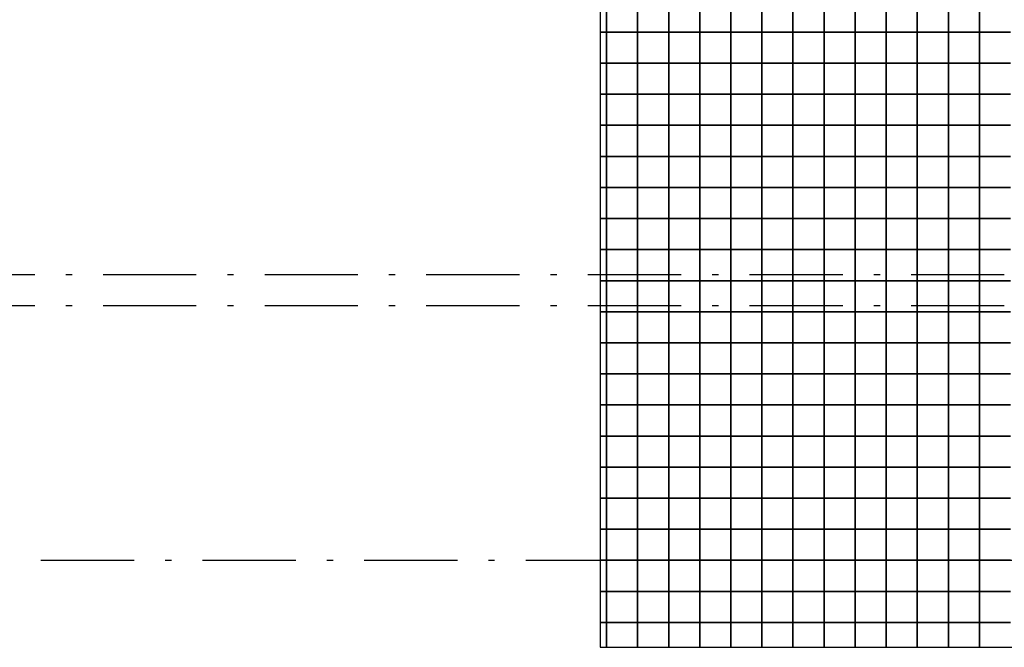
# Model space of a CAD drawing. Header units: millimetres. Extents: x 269 to 62306, y -15633 to 20300.
# Tile 19 of 90: x 7756 to 9340, y -140 to 870. Entities that reach past the tile are written whole.
import ezdxf

# ---------------------------------------------------------------- set-up
doc = ezdxf.new("R2010")
doc.units = ezdxf.units.MM
doc.header["$LTSCALE"] = 0.5
doc.header["$MEASUREMENT"] = 0
doc.linetypes.add('Over snittplan', pattern=[520, 300, -100, 20, -100])
doc.linetypes.add('PLINE', pattern=[0])
for name, color, linetype in [('223- Bjelker', 7, 'Continuous'), ('244- Vinduer_ dører_ foldevegger(Nye konstruksjoner)', 7, 'Continuous'), ('265- Gesimser_ takrenner og nedløp', 7, 'Continuous'), ('712- Drenering (Nye konstruksjoner)', 7, 'Continuous')]:
    doc.layers.add(name, color=color, linetype=linetype)
doc.layers.add('234- Vinduer_ dører_ porter(Nye konstruksjoner)', color=7, linetype='Continuous', lineweight=0)

# ---------------------------------------------------------------- blocks, each defined once
blk = doc.blocks.new('*X190')
at = {"layer": '712- Drenering (Nye konstruksjoner)', "linetype": 'PLINE'}
for p, q in [((8700, 900), (8700, 850)), ((8700, 850), (8700, 900)), ((8750, 900), (8750, 850)), ((8750, 850), (8750, 900)), ((8800, 900), (8800, 850)), ((8800, 850), (8800, 900)), ((8850, 900), (8850, 850)), ((8850, 850), (8850, 900)), ((8900, 900), (8900, 850)), ((8900, 850), (8900, 900)), ((8950, 900), (8950, 850)), ((8950, 850), (8950, 900)), ((9000, 900), (9000, 850)), ((9000, 850), (9000, 900)), ((9050, 900), (9050, 850)), ((9050, 850), (9050, 900)), ((9100, 900), (9100, 850)), ((9100, 850), (9100, 900)), ((9150, 900), (9150, 850)), ((9150, 850), (9150, 900)), ((9200, 900), (9200, 850)), ((9200, 850), (9200, 900)), ((9250, 900), (9250, 850)), ((9250, 850), (9250, 900)), ((9300, 900), (9300, 850)), ((9300, 850), (9300, 900)), ((8690, 850), (8700, 850)), ((8700, 850), (8690, 850)), ((8700, 850), (8750, 850)), ((8700, 850), (8700, 800)), ((8750, 850), (8700, 850)), ((8700, 800), (8700, 850)), ((8750, 850), (8800, 850)), ((8750, 850), (8750, 800)), ((8800, 850), (8750, 850)), ((8750, 800), (8750, 850)), ((8800, 850), (8850, 850)), ((8800, 850), (8800, 800)), ((8850, 850), (8800, 850)), ((8800, 800), (8800, 850)), ((8850, 850), (8900, 850)), ((8850, 850), (8850, 800)), ((8900, 850), (8850, 850)), ((8850, 800), (8850, 850)), ((8900, 850), (8950, 850)), ((8900, 850), (8900, 800)), ((8950, 850), (8900, 850)), ((8900, 800), (8900, 850)), ((8950, 850), (9000, 850)), ((8950, 850), (8950, 800)), ((9000, 850), (8950, 850)), ((8950, 800), (8950, 850)), ((9000, 850), (9050, 850)), ((9000, 850), (9000, 800)), ((9050, 850), (9000, 850)), ((9000, 800), (9000, 850)), ((9050, 850), (9100, 850)), ((9050, 850), (9050, 800)), ((9100, 850), (9050, 850)), ((9050, 800), (9050, 850)), ((9100, 850), (9150, 850)), ((9100, 850), (9100, 800)), ((9150, 850), (9100, 850)), ((9100, 800), (9100, 850)), ((9150, 850), (9200, 850)), ((9150, 850), (9150, 800)), ((9200, 850), (9150, 850)), ((9150, 800), (9150, 850)), ((9200, 850), (9250, 850)), ((9200, 850), (9200, 800)), ((9250, 850), (9200, 850)), ((9200, 800), (9200, 850)), ((9250, 850), (9300, 850)), ((9250, 850), (9250, 800)), ((9300, 850), (9250, 850)), ((9250, 800), (9250, 850)), ((9300, 850), (9350, 850)), ((9300, 850), (9300, 800)), ((9350, 850), (9300, 850)), ((9300, 800), (9300, 850)), ((8690, 800), (8700, 800)), ((8700, 800), (8690, 800)), ((8700, 800), (8750, 800)), ((8700, 800), (8700, 750)), ((8750, 800), (8700, 800)), ((8700, 750), (8700, 800)), ((8750, 800), (8800, 800)), ((8750, 800), (8750, 750)), ((8800, 800), (8750, 800)), ((8750, 750), (8750, 800)), ((8800, 800), (8850, 800)), ((8800, 800), (8800, 750)), ((8850, 800), (8800, 800)), ((8800, 750), (8800, 800)), ((8850, 800), (8900, 800)), ((8850, 800), (8850, 750)), ((8900, 800), (8850, 800)), ((8850, 750), (8850, 800)), ((8900, 800), (8950, 800)), ((8900, 800), (8900, 750)), ((8950, 800), (8900, 800)), ((8900, 750), (8900, 800)), ((8950, 800), (9000, 800)), ((8950, 800), (8950, 750)), ((9000, 800), (8950, 800)), ((8950, 750), (8950, 800)), ((9000, 800), (9050, 800)), ((9000, 800), (9000, 750)), ((9050, 800), (9000, 800)), ((9000, 750), (9000, 800)), ((9050, 800), (9100, 800)), ((9050, 800), (9050, 750)), ((9100, 800), (9050, 800)), ((9050, 750), (9050, 800)), ((9100, 800), (9150, 800)), ((9100, 800), (9100, 750)), ((9150, 800), (9100, 800)), ((9100, 750), (9100, 800)), ((9150, 800), (9200, 800)), ((9150, 800), (9150, 750)), ((9200, 800), (9150, 800)), ((9150, 750), (9150, 800)), ((9200, 800), (9250, 800)), ((9200, 800), (9200, 750)), ((9250, 800), (9200, 800)), ((9200, 750), (9200, 800)), ((9250, 800), (9300, 800)), ((9250, 800), (9250, 750)), ((9300, 800), (9250, 800)), ((9250, 750), (9250, 800)), ((9300, 800), (9350, 800)), ((9300, 800), (9300, 750)), ((9350, 800), (9300, 800)), ((9300, 750), (9300, 800)), ((8690, 750), (8700, 750)), ((8700, 750), (8690, 750)), ((8700, 750), (8750, 750)), ((8700, 750), (8700, 700)), ((8750, 750), (8700, 750)), ((8700, 700), (8700, 750)), ((8750, 750), (8800, 750)), ((8750, 750), (8750, 700)), ((8800, 750), (8750, 750)), ((8750, 700), (8750, 750)), ((8800, 750), (8850, 750)), ((8800, 750), (8800, 700)), ((8850, 750), (8800, 750)), ((8800, 700), (8800, 750)), ((8850, 750), (8900, 750)), ((8850, 750), (8850, 700)), ((8900, 750), (8850, 750)), ((8850, 700), (8850, 750)), ((8900, 750), (8950, 750)), ((8900, 750), (8900, 700)), ((8950, 750), (8900, 750)), ((8900, 700), (8900, 750)), ((8950, 750), (9000, 750)), ((8950, 750), (8950, 700)), ((9000, 750), (8950, 750)), ((8950, 700), (8950, 750)), ((9000, 750), (9050, 750)), ((9000, 750), (9000, 700)), ((9050, 750), (9000, 750)), ((9000, 700), (9000, 750)), ((9050, 750), (9100, 750)), ((9050, 750), (9050, 700)), ((9100, 750), (9050, 750)), ((9050, 700), (9050, 750)), ((9100, 750), (9150, 750)), ((9100, 750), (9100, 700)), ((9150, 750), (9100, 750)), ((9100, 700), (9100, 750)), ((9150, 750), (9200, 750)), ((9150, 750), (9150, 700)), ((9200, 750), (9150, 750)), ((9150, 700), (9150, 750)), ((9200, 750), (9250, 750)), ((9200, 750), (9200, 700)), ((9250, 750), (9200, 750)), ((9200, 700), (9200, 750)), ((9250, 750), (9300, 750)), ((9250, 750), (9250, 700)), ((9300, 750), (9250, 750)), ((9250, 700), (9250, 750)), ((9300, 750), (9350, 750)), ((9300, 750), (9300, 700)), ((9350, 750), (9300, 750)), ((9300, 700), (9300, 750)), ((8690, 700), (8700, 700)), ((8700, 700), (8690, 700)), ((8700, 700), (8750, 700)), ((8700, 700), (8700, 650)), ((8750, 700), (8700, 700)), ((8700, 650), (8700, 700)), ((8750, 700), (8800, 700)), ((8750, 700), (8750, 650)), ((8800, 700), (8750, 700)), ((8750, 650), (8750, 700)), ((8800, 700), (8850, 700)), ((8800, 700), (8800, 650)), ((8850, 700), (8800, 700)), ((8800, 650), (8800, 700)), ((8850, 700), (8900, 700)), ((8850, 700), (8850, 650)), ((8900, 700), (8850, 700)), ((8850, 650), (8850, 700)), ((8900, 700), (8950, 700)), ((8900, 700), (8900, 650)), ((8950, 700), (8900, 700)), ((8900, 650), (8900, 700)), ((8950, 700), (9000, 700)), ((8950, 700), (8950, 650)), ((9000, 700), (8950, 700)), ((8950, 650), (8950, 700)), ((9000, 700), (9050, 700)), ((9000, 700), (9000, 650)), ((9050, 700), (9000, 700)), ((9000, 650), (9000, 700)), ((9050, 700), (9100, 700)), ((9050, 700), (9050, 650)), ((9100, 700), (9050, 700)), ((9050, 650), (9050, 700)), ((9100, 700), (9150, 700)), ((9100, 700), (9100, 650)), ((9150, 700), (9100, 700)), ((9100, 650), (9100, 700)), ((9150, 700), (9200, 700)), ((9150, 700), (9150, 650)), ((9200, 700), (9150, 700)), ((9150, 650), (9150, 700)), ((9200, 700), (9250, 700)), ((9200, 700), (9200, 650)), ((9250, 700), (9200, 700)), ((9200, 650), (9200, 700)), ((9250, 700), (9300, 700)), ((9250, 700), (9250, 650)), ((9300, 700), (9250, 700)), ((9250, 650), (9250, 700)), ((9300, 700), (9350, 700)), ((9300, 700), (9300, 650)), ((9350, 700), (9300, 700)), ((9300, 650), (9300, 700)), ((8690, 650), (8700, 650)), ((8700, 650), (8690, 650)), ((8700, 650), (8750, 650)), ((8700, 650), (8700, 600)), ((8750, 650), (8700, 650)), ((8700, 600), (8700, 650)), ((8750, 650), (8800, 650)), ((8750, 650), (8750, 600)), ((8800, 650), (8750, 650)), ((8750, 600), (8750, 650)), ((8800, 650), (8850, 650)), ((8800, 650), (8800, 600)), ((8850, 650), (8800, 650)), ((8800, 600), (8800, 650)), ((8850, 650), (8900, 650)), ((8850, 650), (8850, 600)), ((8900, 650), (8850, 650)), ((8850, 600), (8850, 650)), ((8900, 650), (8950, 650)), ((8900, 650), (8900, 600)), ((8950, 650), (8900, 650)), ((8900, 600), (8900, 650)), ((8950, 650), (9000, 650)), ((8950, 650), (8950, 600)), ((9000, 650), (8950, 650)), ((8950, 600), (8950, 650)), ((9000, 650), (9050, 650)), ((9000, 650), (9000, 600)), ((9050, 650), (9000, 650)), ((9000, 600), (9000, 650)), ((9050, 650), (9100, 650)), ((9050, 650), (9050, 600)), ((9100, 650), (9050, 650)), ((9050, 600), (9050, 650)), ((9100, 650), (9150, 650)), ((9100, 650), (9100, 600)), ((9150, 650), (9100, 650)), ((9100, 600), (9100, 650)), ((9150, 650), (9200, 650)), ((9150, 650), (9150, 600)), ((9200, 650), (9150, 650)), ((9150, 600), (9150, 650)), ((9200, 650), (9250, 650)), ((9200, 650), (9200, 600)), ((9250, 650), (9200, 650)), ((9200, 600), (9200, 650)), ((9250, 650), (9300, 650)), ((9250, 650), (9250, 600)), ((9300, 650), (9250, 650)), ((9250, 600), (9250, 650)), ((9300, 650), (9350, 650)), ((9300, 650), (9300, 600)), ((9350, 650), (9300, 650)), ((9300, 600), (9300, 650)), ((8690, 600), (8700, 600)), ((8700, 600), (8690, 600)), ((8700, 600), (8750, 600)), ((8700, 600), (8700, 550)), ((8750, 600), (8700, 600)), ((8700, 550), (8700, 600)), ((8750, 600), (8800, 600)), ((8750, 600), (8750, 550)), ((8800, 600), (8750, 600)), ((8750, 550), (8750, 600)), ((8800, 600), (8850, 600)), ((8800, 600), (8800, 550)), ((8850, 600), (8800, 600)), ((8800, 550), (8800, 600)), ((8850, 600), (8900, 600)), ((8850, 600), (8850, 550)), ((8900, 600), (8850, 600)), ((8850, 550), (8850, 600)), ((8900, 600), (8950, 600)), ((8900, 600), (8900, 550)), ((8950, 600), (8900, 600)), ((8900, 550), (8900, 600)), ((8950, 600), (9000, 600)), ((8950, 600), (8950, 550)), ((9000, 600), (8950, 600)), ((8950, 550), (8950, 600)), ((9000, 600), (9050, 600)), ((9000, 600), (9000, 550)), ((9050, 600), (9000, 600)), ((9000, 550), (9000, 600)), ((9050, 600), (9100, 600)), ((9050, 600), (9050, 550)), ((9100, 600), (9050, 600)), ((9050, 550), (9050, 600)), ((9100, 600), (9150, 600)), ((9100, 600), (9100, 550)), ((9150, 600), (9100, 600)), ((9100, 550), (9100, 600)), ((9150, 600), (9200, 600)), ((9150, 600), (9150, 550)), ((9200, 600), (9150, 600)), ((9150, 550), (9150, 600)), ((9200, 600), (9250, 600)), ((9200, 600), (9200, 550)), ((9250, 600), (9200, 600)), ((9200, 550), (9200, 600)), ((9250, 600), (9300, 600)), ((9250, 600), (9250, 550)), ((9300, 600), (9250, 600)), ((9250, 550), (9250, 600)), ((9300, 600), (9350, 600)), ((9300, 600), (9300, 550)), ((9350, 600), (9300, 600)), ((9300, 550), (9300, 600)), ((8690, 550), (8700, 550)), ((8700, 550), (8690, 550)), ((8700, 550), (8750, 550)), ((8700, 550), (8700, 500)), ((8750, 550), (8700, 550)), ((8700, 500), (8700, 550)), ((8750, 550), (8800, 550)), ((8750, 550), (8750, 500)), ((8800, 550), (8750, 550)), ((8750, 500), (8750, 550)), ((8800, 550), (8850, 550)), ((8800, 550), (8800, 500)), ((8850, 550), (8800, 550)), ((8800, 500), (8800, 550)), ((8850, 550), (8900, 550)), ((8850, 550), (8850, 500)), ((8900, 550), (8850, 550)), ((8850, 500), (8850, 550)), ((8900, 550), (8950, 550)), ((8900, 550), (8900, 500)), ((8950, 550), (8900, 550)), ((8900, 500), (8900, 550)), ((8950, 550), (9000, 550)), ((8950, 550), (8950, 500)), ((9000, 550), (8950, 550)), ((8950, 500), (8950, 550)), ((9000, 550), (9050, 550)), ((9000, 550), (9000, 500)), ((9050, 550), (9000, 550)), ((9000, 500), (9000, 550)), ((9050, 550), (9100, 550)), ((9050, 550), (9050, 500)), ((9100, 550), (9050, 550)), ((9050, 500), (9050, 550)), ((9100, 550), (9150, 550)), ((9100, 550), (9100, 500)), ((9150, 550), (9100, 550)), ((9100, 500), (9100, 550)), ((9150, 550), (9200, 550)), ((9150, 550), (9150, 500)), ((9200, 550), (9150, 550)), ((9150, 500), (9150, 550)), ((9200, 550), (9250, 550)), ((9200, 550), (9200, 500)), ((9250, 550), (9200, 550)), ((9200, 500), (9200, 550)), ((9250, 550), (9300, 550)), ((9250, 550), (9250, 500)), ((9300, 550), (9250, 550)), ((9250, 500), (9250, 550)), ((9300, 550), (9350, 550)), ((9300, 550), (9300, 500)), ((9350, 550), (9300, 550)), ((9300, 500), (9300, 550)), ((8690, 500), (8700, 500)), ((8700, 500), (8690, 500)), ((8700, 500), (8750, 500)), ((8700, 500), (8700, 450)), ((8750, 500), (8700, 500)), ((8700, 450), (8700, 500)), ((8750, 500), (8800, 500)), ((8750, 500), (8750, 450)), ((8800, 500), (8750, 500)), ((8750, 450), (8750, 500)), ((8800, 500), (8850, 500)), ((8800, 500), (8800, 450)), ((8850, 500), (8800, 500)), ((8800, 450), (8800, 500)), ((8850, 500), (8900, 500)), ((8850, 500), (8850, 450)), ((8900, 500), (8850, 500)), ((8850, 450), (8850, 500)), ((8900, 500), (8950, 500)), ((8900, 500), (8900, 450)), ((8950, 500), (8900, 500)), ((8900, 450), (8900, 500)), ((8950, 500), (9000, 500)), ((8950, 500), (8950, 450)), ((9000, 500), (8950, 500)), ((8950, 450), (8950, 500)), ((9000, 500), (9050, 500)), ((9000, 500), (9000, 450)), ((9050, 500), (9000, 500)), ((9000, 450), (9000, 500)), ((9050, 500), (9100, 500)), ((9050, 500), (9050, 450)), ((9100, 500), (9050, 500)), ((9050, 450), (9050, 500)), ((9100, 500), (9150, 500)), ((9100, 500), (9100, 450)), ((9150, 500), (9100, 500)), ((9100, 450), (9100, 500)), ((9150, 500), (9200, 500)), ((9150, 500), (9150, 450)), ((9200, 500), (9150, 500)), ((9150, 450), (9150, 500)), ((9200, 500), (9250, 500)), ((9200, 500), (9200, 450)), ((9250, 500), (9200, 500)), ((9200, 450), (9200, 500)), ((9250, 500), (9300, 500)), ((9250, 500), (9250, 450)), ((9300, 500), (9250, 500)), ((9250, 450), (9250, 500)), ((9300, 500), (9350, 500)), ((9300, 500), (9300, 450)), ((9350, 500), (9300, 500)), ((9300, 450), (9300, 500)), ((8690, 450), (8700, 450)), ((8700, 450), (8690, 450)), ((8700, 450), (8750, 450)), ((8700, 450), (8700, 400)), ((8750, 450), (8700, 450)), ((8700, 400), (8700, 450)), ((8750, 450), (8800, 450)), ((8750, 450), (8750, 400)), ((8800, 450), (8750, 450)), ((8750, 400), (8750, 450)), ((8800, 450), (8850, 450)), ((8800, 450), (8800, 400)), ((8850, 450), (8800, 450)), ((8800, 400), (8800, 450)), ((8850, 450), (8900, 450)), ((8850, 450), (8850, 400)), ((8900, 450), (8850, 450)), ((8850, 400), (8850, 450)), ((8900, 450), (8950, 450)), ((8900, 450), (8900, 400)), ((8950, 450), (8900, 450)), ((8900, 400), (8900, 450)), ((8950, 450), (9000, 450)), ((8950, 450), (8950, 400)), ((9000, 450), (8950, 450)), ((8950, 400), (8950, 450)), ((9000, 450), (9050, 450)), ((9000, 450), (9000, 400)), ((9050, 450), (9000, 450)), ((9000, 400), (9000, 450)), ((9050, 450), (9100, 450)), ((9050, 450), (9050, 400)), ((9100, 450), (9050, 450)), ((9050, 400), (9050, 450)), ((9100, 450), (9150, 450)), ((9100, 450), (9100, 400)), ((9150, 450), (9100, 450)), ((9100, 400), (9100, 450)), ((9150, 450), (9200, 450)), ((9150, 450), (9150, 400)), ((9200, 450), (9150, 450)), ((9150, 400), (9150, 450)), ((9200, 450), (9250, 450)), ((9200, 450), (9200, 400)), ((9250, 450), (9200, 450)), ((9200, 400), (9200, 450)), ((9250, 450), (9300, 450)), ((9250, 450), (9250, 400)), ((9300, 450), (9250, 450)), ((9250, 400), (9250, 450)), ((9300, 450), (9350, 450)), ((9300, 450), (9300, 400)), ((9350, 450), (9300, 450)), ((9300, 400), (9300, 450)), ((8690, 400), (8700, 400)), ((8700, 400), (8690, 400)), ((8700, 400), (8750, 400)), ((8700, 400), (8700, 350)), ((8750, 400), (8700, 400)), ((8700, 350), (8700, 400)), ((8750, 400), (8800, 400)), ((8750, 400), (8750, 350)), ((8800, 400), (8750, 400)), ((8750, 350), (8750, 400)), ((8800, 400), (8850, 400)), ((8800, 400), (8800, 350)), ((8850, 400), (8800, 400)), ((8800, 350), (8800, 400)), ((8850, 400), (8900, 400)), ((8850, 400), (8850, 350)), ((8900, 400), (8850, 400)), ((8850, 350), (8850, 400)), ((8900, 400), (8950, 400)), ((8900, 400), (8900, 350)), ((8950, 400), (8900, 400)), ((8900, 350), (8900, 400)), ((8950, 400), (9000, 400)), ((8950, 400), (8950, 350)), ((9000, 400), (8950, 400)), ((8950, 350), (8950, 400)), ((9000, 400), (9050, 400)), ((9000, 400), (9000, 350)), ((9050, 400), (9000, 400)), ((9000, 350), (9000, 400)), ((9050, 400), (9100, 400)), ((9050, 400), (9050, 350)), ((9100, 400), (9050, 400)), ((9050, 350), (9050, 400)), ((9100, 400), (9150, 400)), ((9100, 400), (9100, 350)), ((9150, 400), (9100, 400)), ((9100, 350), (9100, 400)), ((9150, 400), (9200, 400)), ((9150, 400), (9150, 350)), ((9200, 400), (9150, 400)), ((9150, 350), (9150, 400)), ((9200, 400), (9250, 400)), ((9200, 400), (9200, 350)), ((9250, 400), (9200, 400)), ((9200, 350), (9200, 400)), ((9250, 400), (9300, 400)), ((9250, 400), (9250, 350)), ((9300, 400), (9250, 400)), ((9250, 350), (9250, 400)), ((9300, 400), (9350, 400)), ((9300, 400), (9300, 350)), ((9350, 400), (9300, 400)), ((9300, 350), (9300, 400)), ((8690, 350), (8700, 350)), ((8700, 350), (8690, 350)), ((8700, 350), (8750, 350)), ((8700, 350), (8700, 300)), ((8750, 350), (8700, 350)), ((8700, 300), (8700, 350)), ((8750, 350), (8800, 350)), ((8750, 350), (8750, 300)), ((8800, 350), (8750, 350)), ((8750, 300), (8750, 350)), ((8800, 350), (8850, 350)), ((8800, 350), (8800, 300)), ((8850, 350), (8800, 350)), ((8800, 300), (8800, 350)), ((8850, 350), (8900, 350)), ((8850, 350), (8850, 300)), ((8900, 350), (8850, 350)), ((8850, 300), (8850, 350)), ((8900, 350), (8950, 350)), ((8900, 350), (8900, 300)), ((8950, 350), (8900, 350)), ((8900, 300), (8900, 350)), ((8950, 350), (9000, 350)), ((8950, 350), (8950, 300)), ((9000, 350), (8950, 350)), ((8950, 300), (8950, 350)), ((9000, 350), (9050, 350)), ((9000, 350), (9000, 300)), ((9050, 350), (9000, 350)), ((9000, 300), (9000, 350)), ((9050, 350), (9100, 350)), ((9050, 350), (9050, 300)), ((9100, 350), (9050, 350)), ((9050, 300), (9050, 350)), ((9100, 350), (9150, 350)), ((9100, 350), (9100, 300)), ((9150, 350), (9100, 350)), ((9100, 300), (9100, 350)), ((9150, 350), (9200, 350)), ((9150, 350), (9150, 300)), ((9200, 350), (9150, 350)), ((9150, 300), (9150, 350)), ((9200, 350), (9250, 350)), ((9200, 350), (9200, 300)), ((9250, 350), (9200, 350)), ((9200, 300), (9200, 350)), ((9250, 350), (9300, 350)), ((9250, 350), (9250, 300)), ((9300, 350), (9250, 350)), ((9250, 300), (9250, 350)), ((9300, 350), (9350, 350)), ((9300, 350), (9300, 300)), ((9350, 350), (9300, 350)), ((9300, 300), (9300, 350)), ((8690, 300), (8700, 300)), ((8700, 300), (8690, 300)), ((8700, 300), (8750, 300)), ((8700, 300), (8700, 250)), ((8750, 300), (8700, 300)), ((8700, 250), (8700, 300)), ((8750, 300), (8800, 300)), ((8750, 300), (8750, 250)), ((8800, 300), (8750, 300)), ((8750, 250), (8750, 300)), ((8800, 300), (8850, 300)), ((8800, 300), (8800, 250)), ((8850, 300), (8800, 300)), ((8800, 250), (8800, 300)), ((8850, 300), (8900, 300)), ((8850, 300), (8850, 250)), ((8900, 300), (8850, 300)), ((8850, 250), (8850, 300)), ((8900, 300), (8950, 300)), ((8900, 300), (8900, 250)), ((8950, 300), (8900, 300)), ((8900, 250), (8900, 300)), ((8950, 300), (9000, 300)), ((8950, 300), (8950, 250)), ((9000, 300), (8950, 300)), ((8950, 250), (8950, 300)), ((9000, 300), (9050, 300)), ((9000, 300), (9000, 250)), ((9050, 300), (9000, 300)), ((9000, 250), (9000, 300)), ((9050, 300), (9100, 300)), ((9050, 300), (9050, 250)), ((9100, 300), (9050, 300)), ((9050, 250), (9050, 300)), ((9100, 300), (9150, 300)), ((9100, 300), (9100, 250)), ((9150, 300), (9100, 300)), ((9100, 250), (9100, 300)), ((9150, 300), (9200, 300)), ((9150, 300), (9150, 250)), ((9200, 300), (9150, 300)), ((9150, 250), (9150, 300)), ((9200, 300), (9250, 300)), ((9200, 300), (9200, 250)), ((9250, 300), (9200, 300)), ((9200, 250), (9200, 300)), ((9250, 300), (9300, 300)), ((9250, 300), (9250, 250)), ((9300, 300), (9250, 300)), ((9250, 250), (9250, 300)), ((9300, 300), (9350, 300)), ((9300, 300), (9300, 250)), ((9350, 300), (9300, 300)), ((9300, 250), (9300, 300)), ((8690, 250), (8700, 250)), ((8700, 250), (8690, 250)), ((8700, 250), (8750, 250)), ((8700, 250), (8700, 200)), ((8750, 250), (8700, 250)), ((8700, 200), (8700, 250)), ((8750, 250), (8800, 250)), ((8750, 250), (8750, 200)), ((8800, 250), (8750, 250)), ((8750, 200), (8750, 250)), ((8800, 250), (8850, 250)), ((8800, 250), (8800, 200)), ((8850, 250), (8800, 250)), ((8800, 200), (8800, 250)), ((8850, 250), (8900, 250)), ((8850, 250), (8850, 200)), ((8900, 250), (8850, 250)), ((8850, 200), (8850, 250)), ((8900, 250), (8950, 250)), ((8900, 250), (8900, 200)), ((8950, 250), (8900, 250)), ((8900, 200), (8900, 250)), ((8950, 250), (9000, 250)), ((8950, 250), (8950, 200)), ((9000, 250), (8950, 250)), ((8950, 200), (8950, 250)), ((9000, 250), (9050, 250)), ((9000, 250), (9000, 200)), ((9050, 250), (9000, 250)), ((9000, 200), (9000, 250)), ((9050, 250), (9100, 250)), ((9050, 250), (9050, 200)), ((9100, 250), (9050, 250)), ((9050, 200), (9050, 250)), ((9100, 250), (9150, 250)), ((9100, 250), (9100, 200)), ((9150, 250), (9100, 250)), ((9100, 200), (9100, 250)), ((9150, 250), (9200, 250)), ((9150, 250), (9150, 200)), ((9200, 250), (9150, 250)), ((9150, 200), (9150, 250)), ((9200, 250), (9250, 250)), ((9200, 250), (9200, 200)), ((9250, 250), (9200, 250)), ((9200, 200), (9200, 250)), ((9250, 250), (9300, 250)), ((9250, 250), (9250, 200)), ((9300, 250), (9250, 250)), ((9250, 200), (9250, 250)), ((9300, 250), (9350, 250)), ((9300, 250), (9300, 200)), ((9350, 250), (9300, 250)), ((9300, 200), (9300, 250)), ((8690, 200), (8700, 200)), ((8700, 200), (8690, 200)), ((8700, 200), (8750, 200)), ((8700, 200), (8700, 150)), ((8750, 200), (8700, 200)), ((8700, 150), (8700, 200)), ((8750, 200), (8800, 200)), ((8750, 200), (8750, 150)), ((8800, 200), (8750, 200)), ((8750, 150), (8750, 200)), ((8800, 200), (8850, 200)), ((8800, 200), (8800, 150)), ((8850, 200), (8800, 200)), ((8800, 150), (8800, 200)), ((8850, 200), (8900, 200)), ((8850, 200), (8850, 150)), ((8900, 200), (8850, 200)), ((8850, 150), (8850, 200)), ((8900, 200), (8950, 200)), ((8900, 200), (8900, 150)), ((8950, 200), (8900, 200)), ((8900, 150), (8900, 200)), ((8950, 200), (9000, 200)), ((8950, 200), (8950, 150)), ((9000, 200), (8950, 200)), ((8950, 150), (8950, 200)), ((9000, 200), (9050, 200)), ((9000, 200), (9000, 150)), ((9050, 200), (9000, 200)), ((9000, 150), (9000, 200)), ((9050, 200), (9100, 200)), ((9050, 200), (9050, 150)), ((9100, 200), (9050, 200)), ((9050, 150), (9050, 200)), ((9100, 200), (9150, 200)), ((9100, 200), (9100, 150)), ((9150, 200), (9100, 200)), ((9100, 150), (9100, 200)), ((9150, 200), (9200, 200)), ((9150, 200), (9150, 150)), ((9200, 200), (9150, 200)), ((9150, 150), (9150, 200)), ((9200, 200), (9250, 200)), ((9200, 200), (9200, 150)), ((9250, 200), (9200, 200)), ((9200, 150), (9200, 200)), ((9250, 200), (9300, 200)), ((9250, 200), (9250, 150)), ((9300, 200), (9250, 200)), ((9250, 150), (9250, 200)), ((9300, 200), (9350, 200)), ((9300, 200), (9300, 150)), ((9350, 200), (9300, 200)), ((9300, 150), (9300, 200)), ((8690, 150), (8700, 150)), ((8700, 150), (8690, 150)), ((8700, 150), (8750, 150)), ((8700, 150), (8700, 100)), ((8750, 150), (8700, 150)), ((8700, 100), (8700, 150)), ((8750, 150), (8800, 150)), ((8750, 150), (8750, 100)), ((8800, 150), (8750, 150)), ((8750, 100), (8750, 150)), ((8800, 150), (8850, 150)), ((8800, 150), (8800, 100)), ((8850, 150), (8800, 150)), ((8800, 100), (8800, 150)), ((8850, 150), (8900, 150)), ((8850, 150), (8850, 100)), ((8900, 150), (8850, 150)), ((8850, 100), (8850, 150)), ((8900, 150), (8950, 150)), ((8900, 150), (8900, 100)), ((8950, 150), (8900, 150)), ((8900, 100), (8900, 150)), ((8950, 150), (9000, 150)), ((8950, 150), (8950, 100)), ((9000, 150), (8950, 150)), ((8950, 100), (8950, 150)), ((9000, 150), (9050, 150)), ((9000, 150), (9000, 100)), ((9050, 150), (9000, 150)), ((9000, 100), (9000, 150)), ((9050, 150), (9100, 150)), ((9050, 150), (9050, 100)), ((9100, 150), (9050, 150)), ((9050, 100), (9050, 150)), ((9100, 150), (9150, 150)), ((9100, 150), (9100, 100)), ((9150, 150), (9100, 150)), ((9100, 100), (9100, 150)), ((9150, 150), (9200, 150)), ((9150, 150), (9150, 100)), ((9200, 150), (9150, 150)), ((9150, 100), (9150, 150)), ((9200, 150), (9250, 150)), ((9200, 150), (9200, 100)), ((9250, 150), (9200, 150)), ((9200, 100), (9200, 150)), ((9250, 150), (9300, 150)), ((9250, 150), (9250, 100)), ((9300, 150), (9250, 150)), ((9250, 100), (9250, 150)), ((9300, 150), (9350, 150)), ((9300, 150), (9300, 100)), ((9350, 150), (9300, 150)), ((9300, 100), (9300, 150)), ((8690, 100), (8700, 100)), ((8700, 100), (8690, 100)), ((8700, 100), (8750, 100)), ((8700, 100), (8700, 50)), ((8750, 100), (8700, 100)), ((8700, 50), (8700, 100)), ((8750, 100), (8800, 100)), ((8750, 100), (8750, 50)), ((8800, 100), (8750, 100)), ((8750, 50), (8750, 100)), ((8800, 100), (8850, 100)), ((8800, 100), (8800, 50)), ((8850, 100), (8800, 100)), ((8800, 50), (8800, 100)), ((8850, 100), (8900, 100)), ((8850, 100), (8850, 50)), ((8900, 100), (8850, 100)), ((8850, 50), (8850, 100)), ((8900, 100), (8950, 100)), ((8900, 100), (8900, 50)), ((8950, 100), (8900, 100)), ((8900, 50), (8900, 100)), ((8950, 100), (9000, 100)), ((8950, 100), (8950, 50)), ((9000, 100), (8950, 100)), ((8950, 50), (8950, 100)), ((9000, 100), (9050, 100)), ((9000, 100), (9000, 50)), ((9050, 100), (9000, 100)), ((9000, 50), (9000, 100)), ((9050, 100), (9100, 100)), ((9050, 100), (9050, 50)), ((9100, 100), (9050, 100)), ((9050, 50), (9050, 100)), ((9100, 100), (9150, 100)), ((9100, 100), (9100, 50)), ((9150, 100), (9100, 100)), ((9100, 50), (9100, 100)), ((9150, 100), (9200, 100)), ((9150, 100), (9150, 50)), ((9200, 100), (9150, 100)), ((9150, 50), (9150, 100)), ((9200, 100), (9250, 100)), ((9200, 100), (9200, 50)), ((9250, 100), (9200, 100)), ((9200, 50), (9200, 100)), ((9250, 100), (9300, 100)), ((9250, 100), (9250, 50)), ((9300, 100), (9250, 100)), ((9250, 50), (9250, 100)), ((9300, 100), (9350, 100)), ((9300, 100), (9300, 50)), ((9350, 100), (9300, 100)), ((9300, 50), (9300, 100)), ((8690, 50), (8700, 50)), ((8700, 50), (8690, 50)), ((8700, 50), (8750, 50)), ((8700, 50), (8700, 0)), ((8750, 50), (8700, 50)), ((8700, 0), (8700, 50)), ((8750, 50), (8800, 50)), ((8750, 50), (8750, 0)), ((8800, 50), (8750, 50)), ((8750, 0), (8750, 50)), ((8800, 50), (8850, 50)), ((8800, 50), (8800, 0)), ((8850, 50), (8800, 50)), ((8800, 0), (8800, 50)), ((8850, 50), (8900, 50)), ((8850, 50), (8850, 0)), ((8900, 50), (8850, 50)), ((8850, 0), (8850, 50)), ((8900, 50), (8950, 50)), ((8900, 50), (8900, 0)), ((8950, 50), (8900, 50)), ((8900, 0), (8900, 50)), ((8950, 50), (9000, 50)), ((8950, 50), (8950, 0)), ((9000, 50), (8950, 50)), ((8950, 0), (8950, 50)), ((9000, 50), (9050, 50)), ((9000, 50), (9000, 0)), ((9050, 50), (9000, 50)), ((9000, 0), (9000, 50)), ((9050, 50), (9100, 50)), ((9050, 50), (9050, 0)), ((9100, 50), (9050, 50)), ((9050, 0), (9050, 50)), ((9100, 50), (9150, 50)), ((9100, 50), (9100, 0)), ((9150, 50), (9100, 50)), ((9100, 0), (9100, 50)), ((9150, 50), (9200, 50)), ((9150, 50), (9150, 0)), ((9200, 50), (9150, 50)), ((9150, 0), (9150, 50)), ((9200, 50), (9250, 50)), ((9200, 50), (9200, 0)), ((9250, 50), (9200, 50)), ((9200, 0), (9200, 50)), ((9250, 50), (9300, 50)), ((9250, 50), (9250, 0)), ((9300, 50), (9250, 50)), ((9250, 0), (9250, 50)), ((9300, 50), (9350, 50)), ((9300, 50), (9300, 0)), ((9350, 50), (9300, 50)), ((9300, 0), (9300, 50)), ((8690, 0), (8700, 0)), ((8700, 0), (8750, 0)), ((8700, 0), (8700, -50)), ((8700, -50), (8700, 0)), ((8750, 0), (8800, 0)), ((8750, 0), (8750, -50)), ((8750, -50), (8750, 0)), ((8800, 0), (8850, 0)), ((8800, 0), (8800, -50)), ((8800, -50), (8800, 0)), ((8850, 0), (8900, 0)), ((8850, 0), (8850, -50)), ((8850, -50), (8850, 0)), ((8900, 0), (8950, 0)), ((8900, 0), (8900, -50)), ((8900, -50), (8900, 0)), ((8950, 0), (9000, 0)), ((8950, 0), (8950, -50)), ((8950, -50), (8950, 0)), ((9000, 0), (9050, 0)), ((9000, 0), (9000, -50)), ((9000, -50), (9000, 0)), ((9050, 0), (9100, 0)), ((9050, 0), (9050, -50)), ((9050, -50), (9050, 0)), ((9100, 0), (9150, 0)), ((9100, 0), (9100, -50)), ((9100, -50), (9100, 0)), ((9150, 0), (9200, 0)), ((9150, 0), (9150, -50)), ((9150, -50), (9150, 0)), ((9200, 0), (9250, 0)), ((9200, 0), (9200, -50)), ((9200, -50), (9200, 0)), ((9250, 0), (9300, 0)), ((9250, 0), (9250, -50)), ((9250, -50), (9250, 0)), ((9300, 0), (9350, 0)), ((9300, 0), (9300, -50)), ((9300, -50), (9300, 0)), ((8700, 0), (8690, 0)), ((8750, 0), (8700, 0)), ((8800, 0), (8750, 0)), ((8850, 0), (8800, 0)), ((8900, 0), (8850, 0)), ((8950, 0), (8900, 0)), ((9000, 0), (8950, 0)), ((9050, 0), (9000, 0)), ((9100, 0), (9050, 0)), ((9150, 0), (9100, 0)), ((9200, 0), (9150, 0)), ((9250, 0), (9200, 0)), ((9300, 0), (9250, 0)), ((9350, 0), (9300, 0)), ((8690, -50), (8700, -50)), ((8700, -50), (8690, -50)), ((8700, -50), (8750, -50)), ((8700, -50), (8700, -100)), ((8750, -50), (8700, -50)), ((8700, -100), (8700, -50)), ((8750, -50), (8800, -50)), ((8750, -50), (8750, -100)), ((8800, -50), (8750, -50)), ((8750, -100), (8750, -50)), ((8800, -50), (8850, -50)), ((8800, -50), (8800, -100)), ((8850, -50), (8800, -50)), ((8800, -100), (8800, -50)), ((8850, -50), (8900, -50)), ((8850, -50), (8850, -100)), ((8900, -50), (8850, -50)), ((8850, -100), (8850, -50)), ((8900, -50), (8950, -50)), ((8900, -50), (8900, -100)), ((8950, -50), (8900, -50)), ((8900, -100), (8900, -50)), ((8950, -50), (9000, -50)), ((8950, -50), (8950, -100)), ((9000, -50), (8950, -50)), ((8950, -100), (8950, -50)), ((9000, -50), (9050, -50)), ((9000, -50), (9000, -100)), ((9050, -50), (9000, -50)), ((9000, -100), (9000, -50)), ((9050, -50), (9100, -50)), ((9050, -50), (9050, -100)), ((9100, -50), (9050, -50)), ((9050, -100), (9050, -50)), ((9100, -50), (9150, -50)), ((9100, -50), (9100, -100)), ((9150, -50), (9100, -50)), ((9100, -100), (9100, -50)), ((9150, -50), (9200, -50)), ((9150, -50), (9150, -100)), ((9200, -50), (9150, -50)), ((9150, -100), (9150, -50)), ((9200, -50), (9250, -50)), ((9200, -50), (9200, -100)), ((9250, -50), (9200, -50)), ((9200, -100), (9200, -50)), ((9250, -50), (9300, -50)), ((9250, -50), (9250, -100)), ((9300, -50), (9250, -50)), ((9250, -100), (9250, -50)), ((9300, -50), (9350, -50)), ((9300, -50), (9300, -100)), ((9350, -50), (9300, -50)), ((9300, -100), (9300, -50)), ((8690, -100), (8700, -100)), ((8700, -100), (8690, -100)), ((8700, -100), (8750, -100)), ((8700, -100), (8700, -140)), ((8750, -100), (8700, -100)), ((8700, -140), (8700, -100)), ((8750, -100), (8800, -100)), ((8750, -100), (8750, -140)), ((8800, -100), (8750, -100)), ((8750, -140), (8750, -100)), ((8800, -100), (8850, -100)), ((8800, -100), (8800, -140)), ((8850, -100), (8800, -100)), ((8800, -140), (8800, -100)), ((8850, -100), (8900, -100)), ((8850, -100), (8850, -140)), ((8900, -100), (8850, -100)), ((8850, -140), (8850, -100)), ((8900, -100), (8950, -100)), ((8900, -100), (8900, -140)), ((8950, -100), (8900, -100)), ((8900, -140), (8900, -100)), ((8950, -100), (9000, -100)), ((8950, -100), (8950, -140)), ((9000, -100), (8950, -100)), ((8950, -140), (8950, -100)), ((9000, -100), (9050, -100)), ((9000, -100), (9000, -140)), ((9050, -100), (9000, -100)), ((9000, -140), (9000, -100)), ((9050, -100), (9100, -100)), ((9050, -100), (9050, -140)), ((9100, -100), (9050, -100)), ((9050, -140), (9050, -100)), ((9100, -100), (9150, -100)), ((9100, -100), (9100, -140)), ((9150, -100), (9100, -100)), ((9100, -140), (9100, -100)), ((9150, -100), (9200, -100)), ((9150, -100), (9150, -140)), ((9200, -100), (9150, -100)), ((9150, -140), (9150, -100)), ((9200, -100), (9250, -100)), ((9200, -100), (9200, -140)), ((9250, -100), (9200, -100)), ((9200, -140), (9200, -100)), ((9250, -100), (9300, -100)), ((9250, -100), (9250, -140)), ((9300, -100), (9250, -100)), ((9250, -140), (9250, -100)), ((9300, -100), (9350, -100)), ((9300, -100), (9300, -140)), ((9350, -100), (9300, -100)), ((9300, -140), (9300, -100))]:
    blk.add_line(p, q, dxfattribs=at)
blk = doc.blocks.new('Dør med sidefelt på side 2')
at = {"layer": '234- Vinduer_ dører_ porter(Nye konstruksjoner)', "linetype": 'PLINE'}
for p, q in [((602, 0), (602, 957)), ((-645, 0), (-655, 0)), ((-655, 0), (-655, -92)), ((-602, 0), (-645, 0)), ((-645, 0), (-645, -92)), ((-602, -92), (-602, 0)), ((-355, 0), (-398, 0)), ((-398, 0), (-398, -92)), ((-355, -92), (-355, 0)), ((645, 0), (602, 0)), ((602, 0), (602, -92)), ((645, 0), (655, 0)), ((645, -92), (645, 0)), ((655, 0), (655, -92)), ((-645, -92), (-655, -92)), ((-645, -92), (-602, -92)), ((-398, -92), (-355, -92)), ((602, -92), (645, -92)), ((645, -92), (655, -92))]:
    blk.add_line(p, q, dxfattribs=at)
at = {"layer": '234- Vinduer_ dører_ porter(Nye konstruksjoner)', "linetype": 'PLINE', "flags": 128}
blk.add_lwpolyline([(-602, -92), (-398, -92), (-398, 0), (-602, 0)], close=True, dxfattribs=at)
at = {"layer": '234- Vinduer_ dører_ porter(Nye konstruksjoner)', "linetype": 'PLINE'}
blk.add_arc((602, 0), 957, 90, 180, dxfattribs=at)
at = {"layer": '244- Vinduer_ dører_ foldevegger(Nye konstruksjoner)', "linetype": 'PLINE'}
for p, q in [((-655, 50), (-655, 0)), ((655, 50), (655, 0)), ((-655, 0), (-655, -92)), ((-655, 0), (-655, -92)), ((655, 0), (655, -92)), ((655, 0), (655, -92)), ((-655, -92), (-655, -150)), ((655, -92), (655, -150))]:
    blk.add_line(p, q, dxfattribs=at)

msp = doc.modelspace()

# ---------------------------------------------------------------- linework, layer by layer
at = {"layer": '223- Bjelker', "linetype": 'Over snittplan'}
for p, q in [((2170, 460), (15050, 460)), ((2170, 410), (15050, 410))]:
    msp.add_line(p, q, dxfattribs=at)
at = {"layer": '265- Gesimser_ takrenner og nedløp', "linetype": 'Over snittplan'}
msp.add_line((1810, 0), (15050, 0), dxfattribs=at)
at = {"layer": '712- Drenering (Nye konstruksjoner)', "linetype": 'PLINE', "flags": 128}
msp.add_lwpolyline([(10690, -140), (10690, 1360), (8690, 1360), (8690, -140)], close=True, dxfattribs=at)

# ---------------------------------------------------------------- block references
at = {"layer": '244- Vinduer_ dører_ foldevegger(Nye konstruksjoner)', "linetype": 'PLINE', "xscale": -1, "zscale": 1000, "rotation": 180}
msp.add_blockref('Dør med sidefelt på side 2', (9985, 1410), dxfattribs=at)
at = {"layer": '712- Drenering (Nye konstruksjoner)', "linetype": 'PLINE'}
msp.add_blockref('*X190', (0, 0), dxfattribs=at)

doc.saveas('drawing.dxf')
